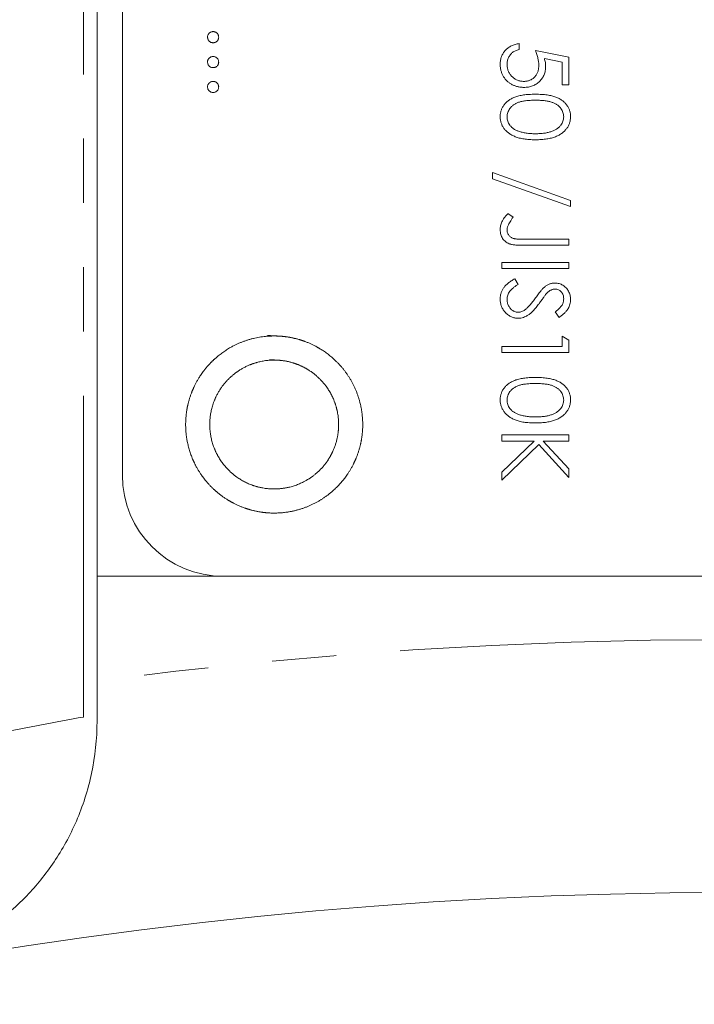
# Model space of a CAD drawing. Header units: millimetres. Extents: x -114 to 331, y -285 to 420.
# Tile 5 of 29: x -37 to -23, y 169 to 188. Entities that reach past the tile are written whole.
import ezdxf

# ---------------------------------------------------------------- set-up
doc = ezdxf.new("R2010")
doc.units = ezdxf.units.MM
doc.linetypes.add('PHANTOM', pattern=[12.7, 6.35, -1.27, 1.27, -1.27, 1.27, -1.27])

msp = doc.modelspace()

# ---------------------------------------------------------------- linework, layer by layer
at = {"color": 8, "linetype": 'PHANTOM', "lineweight": 0}
msp.add_line((-35.38, 174.281), (-35.38, 243.062), dxfattribs=at)
at = {"color": 7, "linetype": 'Continuous', "lineweight": 15}
for p, q in [((-35.112, 177.062), (-35.112, 243.062)), ((-34.612, 235.062), (-34.612, 179.062)), ((-26.773, 187.589), (-26.773, 187.47)), ((-26.45, 187.453), (-25.789, 187.318)), ((-25.924, 187.225), (-26.272, 187.296)), ((-25.924, 186.775), (-25.924, 187.225)), ((-25.789, 187.318), (-25.789, 186.775)), ((-25.789, 186.775), (-25.924, 186.775)), ((-27.298, 184.92), (-27.298, 185.045)), ((-27.298, 185.045), (-25.755, 184.492)), ((-25.755, 184.367), (-27.298, 184.92)), ((-25.755, 184.492), (-25.755, 184.367)), ((-26.993, 184.231), (-26.891, 184.161)), ((-26.669, 183.722), (-25.789, 183.722)), ((-25.789, 183.722), (-25.789, 183.603)), ((-25.789, 183.603), (-26.682, 183.603)), ((-27.112, 183.264), (-25.789, 183.264)), ((-27.112, 183.145), (-27.112, 183.264)), ((-25.789, 183.145), (-27.112, 183.145)), ((-25.789, 183.264), (-25.789, 183.145)), ((-26.857, 182.942), (-26.789, 182.83)), ((-25.979, 182.179), (-26.06, 182.286)), ((-25.924, 181.806), (-25.789, 181.728)), ((-25.924, 181.602), (-25.924, 181.806)), ((-27.112, 181.602), (-25.924, 181.602)), ((-27.112, 181.483), (-27.112, 181.602)), ((-25.789, 181.728), (-25.789, 181.483)), ((-25.789, 181.483), (-27.112, 181.483)), ((-27.112, 179.855), (-25.789, 179.855)), ((-27.112, 179.736), (-27.112, 179.855)), ((-25.789, 179.855), (-25.789, 179.736)), ((-26.473, 179.736), (-27.112, 179.736)), ((-27.112, 179.123), (-26.473, 179.736)), ((-26.382, 179.666), (-27.112, 178.965)), ((-25.789, 179.016), (-26.382, 179.666)), ((-26.293, 179.736), (-25.789, 179.185)), ((-25.789, 179.736), (-26.293, 179.736)), ((-27.112, 178.965), (-27.112, 179.123)), ((-25.789, 179.185), (-25.789, 179.016)), ((-10.112, 177.062), (-35.112, 177.062)), ((-35.112, 177.062), (-35.112, 174.997))]:
    msp.add_line(p, q, dxfattribs=at)
msp.add_circle((-22.612, 79.562), 91.25, dxfattribs=at)
msp.add_arc((-32.612, 179.062), 2, 180, 270, dxfattribs=at)
at = {"color": 8, "linetype": 'PHANTOM', "lineweight": 0}
for centre, start, end in [((-22.612, 79.562), 82.53791, 97.46209), ((-18.282, 79.562), 100.23246, 101.23503)]:
    msp.add_arc(centre, 96.25, start, end, dxfattribs=at)
at = {"color": 7, "linetype": 'Continuous', "lineweight": 15}
for points, knots in [([(-32.929, 187.716), (-32.928, 187.724), (-32.928, 187.738), (-32.921, 187.759), (-32.911, 187.778), (-32.897, 187.795), (-32.88, 187.809), (-32.861, 187.819), (-32.84, 187.825), (-32.826, 187.826), (-32.818, 187.827)], [0, 0, 0, 0, 0.127757, 0.249414, 0.372796, 0.500111, 0.62861, 0.750643, 0.873768, 1, 1, 1, 1]), ([(-32.818, 187.827), (-32.811, 187.826), (-32.796, 187.825), (-32.776, 187.819), (-32.757, 187.809), (-32.74, 187.795), (-32.726, 187.778), (-32.716, 187.759), (-32.709, 187.738), (-32.709, 187.724), (-32.708, 187.716)], [0, 0, 0, 0, 0.129097, 0.252046, 0.373905, 0.501038, 0.628171, 0.751376, 0.872426, 1, 1, 1, 1]), ([(-32.818, 187.606), (-32.826, 187.607), (-32.84, 187.607), (-32.861, 187.613), (-32.88, 187.624), (-32.897, 187.638), (-32.911, 187.655), (-32.921, 187.674), (-32.927, 187.694), (-32.928, 187.709), (-32.929, 187.716)], [0, 0, 0, 0, 0.126178, 0.248821, 0.37154, 0.499984, 0.627244, 0.749226, 0.872298, 1, 1, 1, 1]), ([(-32.708, 187.716), (-32.709, 187.709), (-32.709, 187.695), (-32.715, 187.674), (-32.726, 187.655), (-32.74, 187.638), (-32.757, 187.624), (-32.775, 187.613), (-32.796, 187.607), (-32.811, 187.607), (-32.818, 187.606)], [0, 0, 0, 0, 0.127519, 0.249986, 0.371792, 0.49887, 0.625948, 0.748492, 0.870959, 1, 1, 1, 1]), ([(-27.146, 187.186), (-27.145, 187.199), (-27.145, 187.225), (-27.139, 187.263), (-27.132, 187.299), (-27.12, 187.334), (-27.106, 187.367), (-27.087, 187.399), (-27.067, 187.429), (-27.042, 187.458), (-27.015, 187.484), (-26.986, 187.507), (-26.955, 187.528), (-26.922, 187.546), (-26.888, 187.561), (-26.851, 187.573), (-26.812, 187.583), (-26.786, 187.587), (-26.773, 187.589)], [0, 0, 0, 0, 0.065421, 0.128708, 0.190236, 0.250724, 0.310637, 0.370766, 0.431615, 0.493523, 0.555883, 0.617342, 0.678668, 0.740711, 0.802985, 0.866803, 0.932347, 1, 1, 1, 1]), ([(-26.773, 187.47), (-26.785, 187.467), (-26.809, 187.462), (-26.843, 187.45), (-26.874, 187.434), (-26.901, 187.417), (-26.924, 187.395), (-26.945, 187.371), (-26.964, 187.343), (-26.98, 187.313), (-26.994, 187.281), (-27.003, 187.247), (-27.009, 187.213), (-27.01, 187.19), (-27.01, 187.179)], [0, 0, 0, 0, 0.094687, 0.181994, 0.264377, 0.34218, 0.418618, 0.496509, 0.577369, 0.661511, 0.746733, 0.831258, 0.915206, 1, 1, 1, 1]), ([(-26.382, 187.162), (-26.383, 187.172), (-26.383, 187.193), (-26.386, 187.226), (-26.392, 187.26), (-26.399, 187.296), (-26.409, 187.333), (-26.421, 187.372), (-26.434, 187.412), (-26.445, 187.439), (-26.45, 187.453)], [0, 0, 0, 0, 0.102203, 0.211023, 0.3251, 0.446502, 0.573788, 0.708901, 0.850358, 1, 1, 1, 1]), ([(-32.929, 187.224), (-32.928, 187.232), (-32.928, 187.246), (-32.921, 187.267), (-32.911, 187.286), (-32.897, 187.303), (-32.88, 187.317), (-32.861, 187.327), (-32.84, 187.333), (-32.826, 187.334), (-32.818, 187.335)], [0, 0, 0, 0, 0.127757, 0.249414, 0.372796, 0.500111, 0.62861, 0.750643, 0.873768, 1, 1, 1, 1]), ([(-32.818, 187.114), (-32.826, 187.115), (-32.84, 187.116), (-32.861, 187.121), (-32.88, 187.132), (-32.897, 187.146), (-32.911, 187.163), (-32.921, 187.182), (-32.927, 187.203), (-32.928, 187.217), (-32.929, 187.224)], [0, 0, 0, 0, 0.126178, 0.248821, 0.37154, 0.499984, 0.627244, 0.749226, 0.872298, 1, 1, 1, 1]), ([(-32.818, 187.335), (-32.811, 187.334), (-32.796, 187.334), (-32.776, 187.327), (-32.757, 187.317), (-32.74, 187.303), (-32.726, 187.286), (-32.716, 187.267), (-32.709, 187.246), (-32.709, 187.232), (-32.708, 187.224)], [0, 0, 0, 0, 0.129097, 0.252046, 0.373905, 0.501038, 0.628171, 0.751376, 0.872426, 1, 1, 1, 1]), ([(-32.708, 187.224), (-32.709, 187.217), (-32.709, 187.203), (-32.715, 187.182), (-32.726, 187.163), (-32.74, 187.146), (-32.757, 187.132), (-32.775, 187.121), (-32.796, 187.116), (-32.811, 187.115), (-32.818, 187.114)], [0, 0, 0, 0, 0.127519, 0.249986, 0.371792, 0.49887, 0.625948, 0.748492, 0.870959, 1, 1, 1, 1]), ([(-26.679, 186.724), (-26.69, 186.724), (-26.712, 186.725), (-26.743, 186.727), (-26.775, 186.732), (-26.805, 186.739), (-26.835, 186.747), (-26.864, 186.758), (-26.892, 186.77), (-26.92, 186.784), (-26.946, 186.8), (-26.971, 186.817), (-26.995, 186.835), (-27.017, 186.855), (-27.037, 186.876), (-27.055, 186.899), (-27.072, 186.923), (-27.088, 186.948), (-27.102, 186.974), (-27.113, 187.001), (-27.123, 187.029), (-27.131, 187.059), (-27.138, 187.089), (-27.142, 187.12), (-27.145, 187.153), (-27.146, 187.174), (-27.146, 187.186)], [0, 0, 0, 0, 0.044014, 0.087434, 0.130118, 0.172554, 0.214555, 0.256298, 0.298438, 0.340849, 0.382715, 0.423924, 0.464246, 0.504074, 0.543862, 0.583567, 0.623094, 0.663229, 0.703551, 0.743938, 0.784541, 0.82575, 0.867757, 0.910745, 0.954914, 1, 1, 1, 1]), ([(-26.272, 187.296), (-26.269, 187.282), (-26.261, 187.255), (-26.253, 187.215), (-26.248, 187.177), (-26.247, 187.152), (-26.247, 187.14)], [0, 0, 0, 0, 0.275068, 0.532901, 0.773973, 1, 1, 1, 1]), ([(-27.01, 187.179), (-27.01, 187.167), (-27.009, 187.145), (-27.004, 187.112), (-26.997, 187.081), (-26.986, 187.05), (-26.973, 187.021), (-26.956, 186.993), (-26.937, 186.966), (-26.914, 186.941), (-26.89, 186.918), (-26.864, 186.898), (-26.836, 186.881), (-26.806, 186.867), (-26.775, 186.856), (-26.743, 186.848), (-26.709, 186.844), (-26.686, 186.843), (-26.674, 186.843)], [0, 0, 0, 0, 0.064207, 0.126425, 0.18768, 0.248216, 0.308305, 0.369661, 0.431699, 0.495947, 0.559758, 0.622295, 0.683911, 0.745092, 0.80674, 0.869087, 0.93329, 1, 1, 1, 1]), ([(-26.247, 187.14), (-26.247, 187.126), (-26.248, 187.097), (-26.254, 187.054), (-26.263, 187.014), (-26.277, 186.975), (-26.293, 186.938), (-26.315, 186.904), (-26.339, 186.872), (-26.368, 186.841), (-26.399, 186.814), (-26.433, 186.79), (-26.469, 186.769), (-26.507, 186.753), (-26.547, 186.74), (-26.589, 186.731), (-26.634, 186.725), (-26.664, 186.724), (-26.679, 186.724)], [0, 0, 0, 0, 0.065808, 0.129394, 0.190894, 0.251281, 0.310815, 0.370371, 0.430768, 0.492881, 0.555104, 0.616067, 0.677256, 0.73826, 0.800762, 0.864778, 0.931045, 1, 1, 1, 1]), ([(-26.674, 186.843), (-26.664, 186.843), (-26.643, 186.844), (-26.613, 186.848), (-26.584, 186.854), (-26.557, 186.864), (-26.531, 186.876), (-26.507, 186.891), (-26.484, 186.909), (-26.463, 186.93), (-26.444, 186.952), (-26.428, 186.977), (-26.414, 187.003), (-26.402, 187.031), (-26.393, 187.062), (-26.387, 187.093), (-26.383, 187.127), (-26.383, 187.15), (-26.382, 187.162)], [0, 0, 0, 0, 0.0653514, 0.127916, 0.1883602, 0.2472161, 0.3056301, 0.3637698, 0.4226609, 0.4826873, 0.5433002, 0.604118, 0.6649649, 0.7274135, 0.7914676, 0.8580554, 0.9270368, 1, 1, 1, 1]), ([(-32.929, 186.733), (-32.928, 186.74), (-32.928, 186.754), (-32.921, 186.775), (-32.911, 186.794), (-32.897, 186.811), (-32.88, 186.825), (-32.861, 186.835), (-32.84, 186.842), (-32.826, 186.842), (-32.818, 186.843)], [0, 0, 0, 0, 0.127757, 0.249414, 0.372796, 0.500111, 0.62861, 0.750643, 0.873768, 1, 1, 1, 1]), ([(-32.818, 186.843), (-32.811, 186.842), (-32.796, 186.842), (-32.776, 186.835), (-32.757, 186.825), (-32.74, 186.811), (-32.726, 186.794), (-32.716, 186.775), (-32.709, 186.754), (-32.709, 186.74), (-32.708, 186.733)], [0, 0, 0, 0, 0.129097, 0.252046, 0.373905, 0.501038, 0.628171, 0.751376, 0.872426, 1, 1, 1, 1]), ([(-32.818, 186.622), (-32.826, 186.623), (-32.84, 186.624), (-32.861, 186.629), (-32.88, 186.64), (-32.897, 186.654), (-32.911, 186.671), (-32.921, 186.69), (-32.927, 186.711), (-32.928, 186.725), (-32.929, 186.733)], [0, 0, 0, 0, 0.126178, 0.248821, 0.37154, 0.499984, 0.627244, 0.749226, 0.872298, 1, 1, 1, 1]), ([(-32.708, 186.733), (-32.709, 186.725), (-32.709, 186.711), (-32.715, 186.69), (-32.726, 186.671), (-32.74, 186.654), (-32.757, 186.64), (-32.775, 186.629), (-32.796, 186.624), (-32.811, 186.623), (-32.818, 186.622)], [0, 0, 0, 0, 0.127519, 0.249986, 0.371792, 0.49887, 0.625948, 0.748492, 0.870959, 1, 1, 1, 1]), ([(-27.146, 186.146), (-27.145, 186.157), (-27.145, 186.177), (-27.142, 186.208), (-27.136, 186.237), (-27.128, 186.266), (-27.118, 186.294), (-27.105, 186.322), (-27.09, 186.348), (-27.073, 186.374), (-27.054, 186.399), (-27.032, 186.422), (-27.008, 186.444), (-26.982, 186.464), (-26.954, 186.483), (-26.923, 186.501), (-26.89, 186.517), (-26.855, 186.532), (-26.817, 186.546), (-26.775, 186.557), (-26.73, 186.567), (-26.681, 186.575), (-26.628, 186.581), (-26.572, 186.585), (-26.513, 186.588), (-26.472, 186.588), (-26.451, 186.588)], [0, 0, 0, 0, 0.033787, 0.066622, 0.099285, 0.131361, 0.163585, 0.196104, 0.228902, 0.262158, 0.295991, 0.330218, 0.36506, 0.400951, 0.43762, 0.475708, 0.515381, 0.556414, 0.599765, 0.646424, 0.696431, 0.749782, 0.806573, 0.867436, 0.931887, 1, 1, 1, 1]), ([(-26.45, 186.47), (-26.468, 186.47), (-26.502, 186.47), (-26.552, 186.467), (-26.599, 186.464), (-26.642, 186.46), (-26.681, 186.454), (-26.718, 186.447), (-26.751, 186.439), (-26.781, 186.43), (-26.809, 186.419), (-26.834, 186.407), (-26.858, 186.394), (-26.88, 186.379), (-26.901, 186.364), (-26.92, 186.347), (-26.937, 186.329), (-26.957, 186.304), (-26.978, 186.271), (-26.996, 186.229), (-27.008, 186.186), (-27.009, 186.157), (-27.01, 186.142)], [0, 0, 0, 0, 0.0729511, 0.1415837, 0.2059265, 0.2653014, 0.3205972, 0.3718165, 0.4187898, 0.4616987, 0.5021336, 0.5408043, 0.5781805, 0.6142969, 0.6496782, 0.6842995, 0.718359, 0.7520809, 0.8176524, 0.8797221, 0.9399656, 1, 1, 1, 1]), ([(-26.451, 186.588), (-26.43, 186.588), (-26.388, 186.588), (-26.328, 186.585), (-26.272, 186.581), (-26.219, 186.575), (-26.171, 186.567), (-26.126, 186.558), (-26.084, 186.546), (-26.046, 186.533), (-26.011, 186.518), (-25.978, 186.502), (-25.948, 186.484), (-25.92, 186.466), (-25.894, 186.445), (-25.87, 186.423), (-25.848, 186.4), (-25.829, 186.375), (-25.811, 186.349), (-25.796, 186.322), (-25.783, 186.295), (-25.773, 186.266), (-25.765, 186.237), (-25.759, 186.208), (-25.755, 186.177), (-25.755, 186.157), (-25.755, 186.146)], [0, 0, 0, 0, 0.068595, 0.133246, 0.194313, 0.251279, 0.304513, 0.354235, 0.400481, 0.443411, 0.484015, 0.523252, 0.561042, 0.5979, 0.633518, 0.668314, 0.702496, 0.736685, 0.770293, 0.803437, 0.835913, 0.86846, 0.900847, 0.933467, 0.966258, 1, 1, 1, 1]), ([(-25.891, 186.142), (-25.891, 186.157), (-25.893, 186.186), (-25.904, 186.229), (-25.923, 186.271), (-25.943, 186.304), (-25.963, 186.329), (-25.98, 186.347), (-25.999, 186.364), (-26.02, 186.379), (-26.042, 186.393), (-26.066, 186.407), (-26.091, 186.418), (-26.119, 186.429), (-26.149, 186.439), (-26.182, 186.447), (-26.218, 186.454), (-26.258, 186.46), (-26.302, 186.464), (-26.348, 186.467), (-26.398, 186.47), (-26.433, 186.47), (-26.45, 186.47)], [0, 0, 0, 0, 0.0603866, 0.1208832, 0.1827546, 0.247811, 0.2812991, 0.3150876, 0.3497024, 0.3848566, 0.4209662, 0.4585112, 0.4971747, 0.537602, 0.580503, 0.6274675, 0.6783882, 0.7339832, 0.7937467, 0.8577137, 0.9266979, 1, 1, 1, 1]), ([(-26.451, 185.69), (-26.471, 185.69), (-26.51, 185.69), (-26.568, 185.693), (-26.623, 185.698), (-26.674, 185.704), (-26.722, 185.712), (-26.767, 185.723), (-26.809, 185.734), (-26.847, 185.749), (-26.883, 185.764), (-26.917, 185.781), (-26.948, 185.8), (-26.977, 185.819), (-27.004, 185.841), (-27.029, 185.864), (-27.051, 185.888), (-27.071, 185.913), (-27.088, 185.94), (-27.104, 185.967), (-27.116, 185.995), (-27.127, 186.024), (-27.135, 186.053), (-27.141, 186.084), (-27.145, 186.115), (-27.145, 186.136), (-27.146, 186.146)], [0, 0, 0, 0, 0.065063, 0.126773, 0.185516, 0.240765, 0.29298, 0.34225, 0.388919, 0.432776, 0.474628, 0.514775, 0.553606, 0.591426, 0.628028, 0.663804, 0.698984, 0.733591, 0.767628, 0.801208, 0.834264, 0.866981, 0.89972, 0.932702, 0.966176, 1, 1, 1, 1]), ([(-27.01, 186.142), (-27.009, 186.128), (-27.008, 186.098), (-26.997, 186.055), (-26.979, 186.014), (-26.958, 185.981), (-26.938, 185.957), (-26.922, 185.939), (-26.903, 185.923), (-26.882, 185.907), (-26.86, 185.893), (-26.836, 185.88), (-26.81, 185.868), (-26.792, 185.862), (-26.783, 185.858)], [0, 0, 0, 0, 0.112813, 0.225394, 0.339595, 0.459675, 0.521735, 0.583926, 0.648174, 0.713881, 0.781004, 0.851451, 0.924051, 1, 1, 1, 1]), ([(-25.755, 186.146), (-25.755, 186.136), (-25.755, 186.115), (-25.759, 186.084), (-25.765, 186.054), (-25.773, 186.024), (-25.783, 185.995), (-25.796, 185.967), (-25.811, 185.94), (-25.829, 185.914), (-25.849, 185.889), (-25.871, 185.865), (-25.895, 185.842), (-25.922, 185.821), (-25.951, 185.801), (-25.982, 185.782), (-26.016, 185.765), (-26.052, 185.749), (-26.091, 185.735), (-26.133, 185.723), (-26.178, 185.713), (-26.227, 185.704), (-26.278, 185.698), (-26.333, 185.693), (-26.391, 185.69), (-26.43, 185.69), (-26.451, 185.69)], [0, 0, 0, 0, 0.0337881, 0.0671939, 0.0998624, 0.1325666, 0.1651512, 0.1979132, 0.231319, 0.2650833, 0.2992553, 0.3343986, 0.3699428, 0.4062836, 0.4440638, 0.4829977, 0.5233544, 0.5655366, 0.6096129, 0.6563908, 0.7058855, 0.7583245, 0.8138318, 0.8727946, 0.9347222, 1, 1, 1, 1]), ([(-26.45, 185.808), (-26.434, 185.808), (-26.403, 185.809), (-26.358, 185.81), (-26.314, 185.814), (-26.273, 185.819), (-26.234, 185.825), (-26.198, 185.833), (-26.163, 185.842), (-26.131, 185.852), (-26.101, 185.864), (-26.073, 185.877), (-26.047, 185.89), (-26.023, 185.905), (-26.001, 185.921), (-25.981, 185.938), (-25.964, 185.956), (-25.943, 185.982), (-25.923, 186.015), (-25.904, 186.056), (-25.893, 186.099), (-25.891, 186.128), (-25.891, 186.142)], [0, 0, 0, 0, 0.065681, 0.128486, 0.188175, 0.245106, 0.299448, 0.350823, 0.399942, 0.446672, 0.491255, 0.533376, 0.573853, 0.612526, 0.649597, 0.685532, 0.720106, 0.753838, 0.818925, 0.880493, 0.940311, 1, 1, 1, 1]), ([(-26.783, 185.858), (-26.771, 185.854), (-26.747, 185.846), (-26.71, 185.836), (-26.671, 185.828), (-26.63, 185.82), (-26.588, 185.815), (-26.544, 185.811), (-26.497, 185.809), (-26.466, 185.808), (-26.45, 185.808)], [0, 0, 0, 0, 0.110588, 0.224542, 0.342503, 0.464324, 0.590756, 0.722227, 0.858843, 1, 1, 1, 1]), ([(-27.146, 183.912), (-27.145, 183.925), (-27.144, 183.951), (-27.138, 183.989), (-27.127, 184.027), (-27.112, 184.066), (-27.092, 184.105), (-27.065, 184.146), (-27.032, 184.188), (-27.006, 184.216), (-26.993, 184.231)], [0, 0, 0, 0, 0.106071, 0.213422, 0.321685, 0.433858, 0.554081, 0.687587, 0.836466, 1, 1, 1, 1]), ([(-26.891, 184.161), (-26.902, 184.145), (-26.923, 184.114), (-26.95, 184.07), (-26.974, 184.03), (-26.985, 184.004), (-26.991, 183.992)], [0, 0, 0, 0, 0.2991843, 0.5648989, 0.7985479, 1, 1, 1, 1]), ([(-26.682, 183.603), (-26.699, 183.604), (-26.73, 183.604), (-26.776, 183.605), (-26.818, 183.607), (-26.856, 183.611), (-26.889, 183.615), (-26.92, 183.62), (-26.946, 183.627), (-26.975, 183.636), (-27.007, 183.651), (-27.042, 183.675), (-27.072, 183.703), (-27.099, 183.737), (-27.12, 183.775), (-27.135, 183.817), (-27.144, 183.863), (-27.145, 183.895), (-27.146, 183.912)], [0, 0, 0, 0, 0.077361, 0.148542, 0.214008, 0.272995, 0.326409, 0.37388, 0.41602, 0.452126, 0.518002, 0.582367, 0.647044, 0.71333, 0.780912, 0.850395, 0.922923, 1, 1, 1, 1]), ([(-26.991, 183.992), (-26.994, 183.985), (-26.999, 183.97), (-27.006, 183.948), (-27.009, 183.927), (-27.01, 183.912), (-27.01, 183.905)], [0, 0, 0, 0, 0.262952, 0.515707, 0.762109, 1, 1, 1, 1]), ([(-27.01, 183.905), (-27.01, 183.896), (-27.009, 183.878), (-27.002, 183.852), (-26.992, 183.827), (-26.977, 183.804), (-26.959, 183.782), (-26.937, 183.765), (-26.913, 183.75), (-26.89, 183.741), (-26.87, 183.736), (-26.851, 183.732), (-26.828, 183.729), (-26.803, 183.726), (-26.774, 183.725), (-26.742, 183.723), (-26.706, 183.722), (-26.682, 183.722), (-26.669, 183.722)], [0, 0, 0, 0, 0.062326, 0.123196, 0.184036, 0.246964, 0.310699, 0.373268, 0.436588, 0.502125, 0.539005, 0.583255, 0.634447, 0.692676, 0.75857, 0.831659, 0.911917, 1, 1, 1, 1]), ([(-27.146, 182.54), (-27.145, 182.55), (-27.145, 182.57), (-27.142, 182.599), (-27.137, 182.628), (-27.129, 182.655), (-27.12, 182.683), (-27.109, 182.709), (-27.095, 182.735), (-27.079, 182.76), (-27.061, 182.785), (-27.04, 182.809), (-27.016, 182.832), (-26.99, 182.855), (-26.961, 182.878), (-26.928, 182.9), (-26.894, 182.921), (-26.869, 182.935), (-26.857, 182.942)], [0, 0, 0, 0, 0.057208, 0.113696, 0.169178, 0.224159, 0.27872, 0.333794, 0.389241, 0.445822, 0.503704, 0.564294, 0.627975, 0.695038, 0.765373, 0.839611, 0.917538, 1, 1, 1, 1]), ([(-26.789, 182.83), (-26.807, 182.82), (-26.84, 182.8), (-26.885, 182.767), (-26.924, 182.732), (-26.955, 182.696), (-26.98, 182.659), (-26.997, 182.62), (-27.008, 182.58), (-27.009, 182.553), (-27.01, 182.54)], [0, 0, 0, 0, 0.159004, 0.304646, 0.438547, 0.562322, 0.677433, 0.786897, 0.893611, 1, 1, 1, 1]), ([(-26.445, 182.566), (-26.435, 182.58), (-26.416, 182.607), (-26.388, 182.644), (-26.362, 182.677), (-26.339, 182.707), (-26.317, 182.732), (-26.298, 182.753), (-26.281, 182.77), (-26.27, 182.779), (-26.265, 182.783)], [0, 0, 0, 0, 0.181535, 0.347082, 0.495568, 0.628357, 0.74552, 0.845831, 0.930782, 1, 1, 1, 1]), ([(-26.265, 182.783), (-26.257, 182.789), (-26.242, 182.801), (-26.218, 182.816), (-26.193, 182.829), (-26.168, 182.839), (-26.143, 182.847), (-26.117, 182.853), (-26.09, 182.857), (-26.073, 182.857), (-26.064, 182.857)], [0, 0, 0, 0, 0.133507, 0.262559, 0.388264, 0.512667, 0.633722, 0.755394, 0.877553, 1, 1, 1, 1]), ([(-26.058, 182.738), (-26.065, 182.738), (-26.079, 182.738), (-26.1, 182.734), (-26.121, 182.728), (-26.142, 182.72), (-26.163, 182.708), (-26.184, 182.693), (-26.207, 182.674), (-26.221, 182.659), (-26.229, 182.651)], [0, 0, 0, 0, 0.107285, 0.214746, 0.322939, 0.434116, 0.553412, 0.686073, 0.834256, 1, 1, 1, 1]), ([(-26.064, 182.857), (-26.05, 182.857), (-26.022, 182.856), (-25.981, 182.847), (-25.943, 182.834), (-25.906, 182.816), (-25.873, 182.793), (-25.843, 182.765), (-25.817, 182.733), (-25.795, 182.697), (-25.777, 182.658), (-25.764, 182.618), (-25.757, 182.575), (-25.755, 182.546), (-25.755, 182.531)], [0, 0, 0, 0, 0.083785, 0.16578, 0.24628, 0.327461, 0.408797, 0.489715, 0.571376, 0.655523, 0.741019, 0.826547, 0.911989, 1, 1, 1, 1]), ([(-25.891, 182.544), (-25.891, 182.558), (-25.892, 182.584), (-25.902, 182.622), (-25.917, 182.656), (-25.938, 182.684), (-25.963, 182.709), (-25.992, 182.726), (-26.024, 182.736), (-26.047, 182.738), (-26.058, 182.738)], [0, 0, 0, 0, 0.143073, 0.275903, 0.402371, 0.528414, 0.650356, 0.765895, 0.880774, 1, 1, 1, 1]), ([(-26.788, 182.162), (-26.799, 182.162), (-26.823, 182.163), (-26.857, 182.168), (-26.891, 182.176), (-26.923, 182.189), (-26.954, 182.204), (-26.984, 182.224), (-27.013, 182.246), (-27.04, 182.272), (-27.064, 182.3), (-27.086, 182.33), (-27.105, 182.361), (-27.119, 182.394), (-27.131, 182.428), (-27.14, 182.464), (-27.145, 182.501), (-27.145, 182.527), (-27.146, 182.54)], [0, 0, 0, 0, 0.061484, 0.121775, 0.18092, 0.240256, 0.300114, 0.361146, 0.423501, 0.488669, 0.553954, 0.617581, 0.680238, 0.742187, 0.804663, 0.868259, 0.93302, 1, 1, 1, 1]), ([(-27.01, 182.54), (-27.01, 182.528), (-27.009, 182.505), (-27.003, 182.471), (-26.993, 182.438), (-26.98, 182.407), (-26.963, 182.378), (-26.944, 182.352), (-26.922, 182.33), (-26.897, 182.312), (-26.87, 182.298), (-26.843, 182.288), (-26.815, 182.282), (-26.795, 182.281), (-26.786, 182.28)], [0, 0, 0, 0, 0.091264, 0.18093, 0.270088, 0.360156, 0.448343, 0.532666, 0.613834, 0.693982, 0.772716, 0.849335, 0.923967, 1, 1, 1, 1]), ([(-26.656, 182.328), (-26.648, 182.334), (-26.632, 182.346), (-26.609, 182.368), (-26.584, 182.393), (-26.558, 182.421), (-26.532, 182.452), (-26.503, 182.487), (-26.474, 182.526), (-26.455, 182.553), (-26.445, 182.566)], [0, 0, 0, 0, 0.090279, 0.18953, 0.299198, 0.418926, 0.548376, 0.688136, 0.839084, 1, 1, 1, 1]), ([(-26.229, 182.651), (-26.232, 182.648), (-26.238, 182.641), (-26.248, 182.629), (-26.26, 182.612), (-26.275, 182.592), (-26.293, 182.568), (-26.313, 182.54), (-26.336, 182.508), (-26.352, 182.485), (-26.361, 182.473)], [0, 0, 0, 0, 0.052594, 0.124952, 0.218094, 0.333502, 0.468789, 0.624938, 0.801683, 1, 1, 1, 1]), ([(-26.06, 182.286), (-26.052, 182.293), (-26.036, 182.305), (-26.013, 182.324), (-25.993, 182.342), (-25.975, 182.359), (-25.959, 182.376), (-25.945, 182.392), (-25.933, 182.407), (-25.921, 182.426), (-25.908, 182.45), (-25.898, 182.48), (-25.892, 182.512), (-25.891, 182.534), (-25.891, 182.544)], [0, 0, 0, 0, 0.098469, 0.189629, 0.274184, 0.352183, 0.423199, 0.488551, 0.548473, 0.60144, 0.701198, 0.799592, 0.898545, 1, 1, 1, 1]), ([(-25.755, 182.531), (-25.755, 182.516), (-25.756, 182.485), (-25.766, 182.439), (-25.781, 182.395), (-25.799, 182.36), (-25.816, 182.332), (-25.832, 182.311), (-25.85, 182.29), (-25.871, 182.268), (-25.894, 182.246), (-25.92, 182.224), (-25.948, 182.201), (-25.969, 182.186), (-25.979, 182.179)], [0, 0, 0, 0, 0.107233, 0.213252, 0.31883, 0.426794, 0.483646, 0.543604, 0.608308, 0.677127, 0.750686, 0.828713, 0.91219, 1, 1, 1, 1]), ([(-26.361, 182.473), (-26.371, 182.459), (-26.391, 182.431), (-26.422, 182.392), (-26.451, 182.356), (-26.48, 182.324), (-26.508, 182.294), (-26.535, 182.269), (-26.561, 182.247), (-26.595, 182.223), (-26.636, 182.199), (-26.686, 182.178), (-26.737, 182.164), (-26.771, 182.163), (-26.788, 182.162)], [0, 0, 0, 0, 0.096972, 0.187773, 0.272396, 0.351321, 0.424335, 0.491909, 0.554233, 0.611268, 0.716348, 0.81454, 0.908495, 1, 1, 1, 1]), ([(-26.786, 182.28), (-26.775, 182.281), (-26.752, 182.282), (-26.719, 182.292), (-26.687, 182.307), (-26.666, 182.321), (-26.656, 182.328)], [0, 0, 0, 0, 0.234723, 0.477158, 0.728556, 1, 1, 1, 1]), ([(-31.743, 181.822), (-31.397, 181.802), (-31.284, 181.785), (-31.063, 181.728), (-30.954, 181.688), (-30.748, 181.588), (-30.651, 181.529), (-30.468, 181.391), (-30.382, 181.312), (-30.154, 181.057), (-30.035, 180.855), (-29.885, 180.424), (-29.851, 180.192), (-29.871, 179.846), (-29.889, 179.733), (-29.946, 179.513), (-29.986, 179.404), (-30.086, 179.197), (-30.145, 179.1), (-30.283, 178.917), (-30.362, 178.832), (-30.617, 178.604), (-30.819, 178.485), (-31.25, 178.334), (-31.482, 178.302), (-31.824, 178.321), (-31.939, 178.339), (-32.16, 178.396), (-32.267, 178.435), (-32.474, 178.535), (-32.573, 178.595), (-32.755, 178.732), (-32.839, 178.809), (-32.993, 178.981), (-33.061, 179.074), (-33.177, 179.27), (-33.226, 179.375), (-33.339, 179.7), (-33.372, 179.93), (-33.352, 180.276), (-33.335, 180.389), (-33.278, 180.609), (-33.238, 180.718), (-33.138, 180.925), (-33.079, 181.022), (-32.942, 181.205), (-32.863, 181.291), (-32.607, 181.519), (-32.405, 181.638), (-31.975, 181.789), (-31.743, 181.822), (-31.397, 181.802)], [-0.0625, -0.0625, 0, 0, 0.03125, 0.03125, 0.0625, 0.0625, 0.09375, 0.09375, 0.125, 0.125, 0.1875, 0.1875, 0.25, 0.25, 0.28125, 0.28125, 0.3125, 0.3125, 0.34375, 0.34375, 0.375, 0.375, 0.4375, 0.4375, 0.5, 0.5, 0.53125, 0.53125, 0.5625, 0.5625, 0.59375, 0.59375, 0.625, 0.625, 0.65625, 0.65625, 0.6875, 0.6875, 0.75, 0.75, 0.78125, 0.78125, 0.8125, 0.8125, 0.84375, 0.84375, 0.875, 0.875, 0.9375, 0.9375, 1, 1, 1.03125, 1.03125]), ([(-31.707, 181.343), (-31.371, 181.324), (-31.208, 181.281), (-30.983, 181.173), (-30.912, 181.129), (-30.779, 181.029), (-30.717, 180.972), (-30.551, 180.786), (-30.464, 180.639), (-30.355, 180.326), (-30.33, 180.157), (-30.35, 179.821), (-30.392, 179.658), (-30.501, 179.433), (-30.544, 179.362), (-30.644, 179.229), (-30.702, 179.166), (-30.888, 179.001), (-31.035, 178.914), (-31.348, 178.805), (-31.517, 178.781), (-31.849, 178.799), (-32.014, 178.842), (-32.314, 178.986), (-32.449, 179.087), (-32.673, 179.338), (-32.759, 179.483), (-32.869, 179.799), (-32.893, 179.966), (-32.874, 180.302), (-32.832, 180.465), (-32.723, 180.69), (-32.68, 180.761), (-32.58, 180.894), (-32.522, 180.956), (-32.336, 181.122), (-32.189, 181.209), (-31.876, 181.319), (-31.707, 181.343), (-31.371, 181.324)], [-0.0625, -0.0625, 0, 0, 0.0625, 0.0625, 0.09375, 0.09375, 0.125, 0.125, 0.1875, 0.1875, 0.25, 0.25, 0.3125, 0.3125, 0.34375, 0.34375, 0.375, 0.375, 0.4375, 0.4375, 0.5, 0.5, 0.5625, 0.5625, 0.625, 0.625, 0.6875, 0.6875, 0.75, 0.75, 0.8125, 0.8125, 0.84375, 0.84375, 0.875, 0.875, 0.9375, 0.9375, 1, 1, 1.0625, 1.0625]), ([(-27.146, 180.549), (-27.145, 180.56), (-27.145, 180.58), (-27.142, 180.611), (-27.136, 180.64), (-27.128, 180.669), (-27.118, 180.697), (-27.105, 180.725), (-27.09, 180.751), (-27.073, 180.777), (-27.054, 180.802), (-27.032, 180.825), (-27.008, 180.847), (-26.982, 180.867), (-26.954, 180.886), (-26.923, 180.904), (-26.89, 180.92), (-26.855, 180.935), (-26.817, 180.949), (-26.775, 180.96), (-26.73, 180.97), (-26.681, 180.978), (-26.628, 180.984), (-26.572, 180.988), (-26.513, 180.991), (-26.472, 180.991), (-26.451, 180.991)], [0, 0, 0, 0, 0.033787, 0.066622, 0.099285, 0.131361, 0.163585, 0.196104, 0.228902, 0.262158, 0.295991, 0.330218, 0.36506, 0.400951, 0.43762, 0.475708, 0.515381, 0.556414, 0.599765, 0.646424, 0.696431, 0.749782, 0.806573, 0.867436, 0.931887, 1, 1, 1, 1]), ([(-26.451, 180.991), (-26.43, 180.991), (-26.388, 180.991), (-26.328, 180.988), (-26.272, 180.984), (-26.219, 180.978), (-26.171, 180.97), (-26.126, 180.961), (-26.084, 180.949), (-26.046, 180.936), (-26.011, 180.921), (-25.978, 180.905), (-25.948, 180.887), (-25.92, 180.869), (-25.894, 180.848), (-25.87, 180.826), (-25.848, 180.803), (-25.829, 180.778), (-25.811, 180.752), (-25.796, 180.725), (-25.783, 180.698), (-25.773, 180.669), (-25.765, 180.64), (-25.759, 180.611), (-25.755, 180.58), (-25.755, 180.56), (-25.755, 180.549)], [0, 0, 0, 0, 0.068595, 0.133246, 0.194313, 0.251279, 0.304513, 0.354235, 0.400481, 0.443411, 0.484015, 0.523252, 0.561042, 0.5979, 0.633518, 0.668314, 0.702496, 0.736685, 0.770293, 0.803437, 0.835913, 0.86846, 0.900847, 0.933467, 0.966258, 1, 1, 1, 1]), ([(-26.45, 180.873), (-26.468, 180.873), (-26.502, 180.873), (-26.552, 180.87), (-26.599, 180.867), (-26.642, 180.863), (-26.681, 180.857), (-26.718, 180.851), (-26.751, 180.842), (-26.781, 180.833), (-26.809, 180.822), (-26.834, 180.81), (-26.858, 180.797), (-26.88, 180.783), (-26.901, 180.767), (-26.92, 180.75), (-26.937, 180.732), (-26.957, 180.707), (-26.978, 180.674), (-26.996, 180.632), (-27.008, 180.589), (-27.009, 180.56), (-27.01, 180.545)], [0, 0, 0, 0, 0.072951, 0.141584, 0.205926, 0.265301, 0.320597, 0.371817, 0.41879, 0.461699, 0.502134, 0.540804, 0.578181, 0.614297, 0.649678, 0.684299, 0.718359, 0.752081, 0.817652, 0.879722, 0.939966, 1, 1, 1, 1]), ([(-25.891, 180.545), (-25.891, 180.56), (-25.893, 180.589), (-25.904, 180.632), (-25.923, 180.674), (-25.943, 180.707), (-25.963, 180.732), (-25.98, 180.75), (-25.999, 180.767), (-26.02, 180.782), (-26.042, 180.796), (-26.066, 180.81), (-26.091, 180.821), (-26.119, 180.832), (-26.149, 180.842), (-26.182, 180.85), (-26.218, 180.857), (-26.258, 180.863), (-26.302, 180.867), (-26.348, 180.87), (-26.398, 180.873), (-26.433, 180.873), (-26.45, 180.873)], [0, 0, 0, 0, 0.060387, 0.120883, 0.182755, 0.247811, 0.281299, 0.315088, 0.349702, 0.384857, 0.420966, 0.458511, 0.497175, 0.537602, 0.580503, 0.627468, 0.678388, 0.733983, 0.793747, 0.857714, 0.926698, 1, 1, 1, 1]), ([(-26.451, 180.093), (-26.471, 180.093), (-26.51, 180.093), (-26.568, 180.096), (-26.623, 180.101), (-26.674, 180.107), (-26.722, 180.115), (-26.767, 180.126), (-26.809, 180.137), (-26.847, 180.152), (-26.883, 180.167), (-26.917, 180.184), (-26.948, 180.203), (-26.977, 180.222), (-27.004, 180.244), (-27.029, 180.267), (-27.051, 180.291), (-27.071, 180.316), (-27.088, 180.343), (-27.104, 180.37), (-27.116, 180.398), (-27.127, 180.427), (-27.135, 180.456), (-27.141, 180.487), (-27.145, 180.518), (-27.145, 180.539), (-27.146, 180.549)], [0, 0, 0, 0, 0.0650633, 0.1267732, 0.1855158, 0.2407647, 0.2929798, 0.3422504, 0.3889193, 0.4327757, 0.4746284, 0.5147747, 0.5536059, 0.5914264, 0.6280281, 0.6638036, 0.6989843, 0.7335915, 0.7676285, 0.8012083, 0.8342638, 0.8669807, 0.8997197, 0.9327019, 0.9661759, 1, 1, 1, 1]), ([(-27.01, 180.545), (-27.009, 180.531), (-27.008, 180.501), (-26.997, 180.459), (-26.979, 180.417), (-26.958, 180.384), (-26.938, 180.36), (-26.922, 180.342), (-26.903, 180.326), (-26.882, 180.31), (-26.86, 180.296), (-26.836, 180.283), (-26.81, 180.272), (-26.792, 180.265), (-26.783, 180.261)], [0, 0, 0, 0, 0.112813, 0.225394, 0.339595, 0.459675, 0.521735, 0.583926, 0.648174, 0.713881, 0.781004, 0.851451, 0.924051, 1, 1, 1, 1]), ([(-25.755, 180.549), (-25.755, 180.539), (-25.755, 180.518), (-25.759, 180.487), (-25.765, 180.457), (-25.773, 180.427), (-25.783, 180.398), (-25.796, 180.37), (-25.811, 180.343), (-25.829, 180.317), (-25.849, 180.292), (-25.871, 180.268), (-25.895, 180.245), (-25.922, 180.224), (-25.951, 180.204), (-25.982, 180.185), (-26.016, 180.168), (-26.052, 180.152), (-26.091, 180.138), (-26.133, 180.126), (-26.178, 180.116), (-26.227, 180.107), (-26.278, 180.101), (-26.333, 180.096), (-26.391, 180.093), (-26.43, 180.093), (-26.451, 180.093)], [0, 0, 0, 0, 0.033788, 0.067194, 0.099862, 0.132567, 0.165151, 0.197913, 0.231319, 0.265083, 0.299255, 0.334399, 0.369943, 0.406284, 0.444064, 0.482998, 0.523354, 0.565537, 0.609613, 0.656391, 0.705885, 0.758325, 0.813832, 0.872795, 0.934722, 1, 1, 1, 1]), ([(-26.45, 180.211), (-26.434, 180.212), (-26.403, 180.212), (-26.358, 180.213), (-26.314, 180.217), (-26.273, 180.222), (-26.234, 180.229), (-26.198, 180.236), (-26.163, 180.245), (-26.131, 180.255), (-26.101, 180.267), (-26.073, 180.28), (-26.047, 180.293), (-26.023, 180.308), (-26.001, 180.324), (-25.981, 180.342), (-25.964, 180.36), (-25.943, 180.385), (-25.923, 180.418), (-25.904, 180.459), (-25.893, 180.502), (-25.891, 180.531), (-25.891, 180.545)], [0, 0, 0, 0, 0.065681, 0.128486, 0.188175, 0.245106, 0.299448, 0.350823, 0.399942, 0.446672, 0.491255, 0.533376, 0.573853, 0.612526, 0.649597, 0.685532, 0.720106, 0.753838, 0.818925, 0.880493, 0.940311, 1, 1, 1, 1]), ([(-26.783, 180.261), (-26.771, 180.257), (-26.747, 180.249), (-26.71, 180.239), (-26.671, 180.231), (-26.63, 180.223), (-26.588, 180.218), (-26.544, 180.214), (-26.497, 180.212), (-26.466, 180.211), (-26.45, 180.211)], [0, 0, 0, 0, 0.110588, 0.224542, 0.342503, 0.464324, 0.590756, 0.722227, 0.858843, 1, 1, 1, 1]), ([(-35.112, 174.207), (-35.112, 173.845), (-35.15, 173.5), (-35.256, 173.002), (-35.3, 172.838), (-35.401, 172.523), (-35.458, 172.372), (-35.647, 171.935), (-35.797, 171.663), (-36.129, 171.171), (-36.309, 170.949), (-36.694, 170.547), (-36.9, 170.366), (-37.329, 170.045), (-37.549, 169.906), (-38.002, 169.667), (-38.235, 169.566), (-38.591, 169.443), (-38.712, 169.406), (-38.955, 169.341), (-39.079, 169.314), (-39.203, 169.291)], [0, 0, 0, 0, 0.125, 0.125, 0.1875, 0.1875, 0.25, 0.25, 0.375, 0.375, 0.5, 0.5, 0.625, 0.625, 0.75, 0.75, 0.875, 0.875, 0.9375, 0.9375, 1, 1, 1, 1])]:
    msp.add_open_spline(points, degree=3, knots=knots, dxfattribs=at)
msp.add_open_spline([(-35.112, 174.207), (-35.112, 174.469), (-35.112, 174.732), (-35.112, 174.997)], degree=3, dxfattribs=at)

doc.saveas('drawing.dxf')
